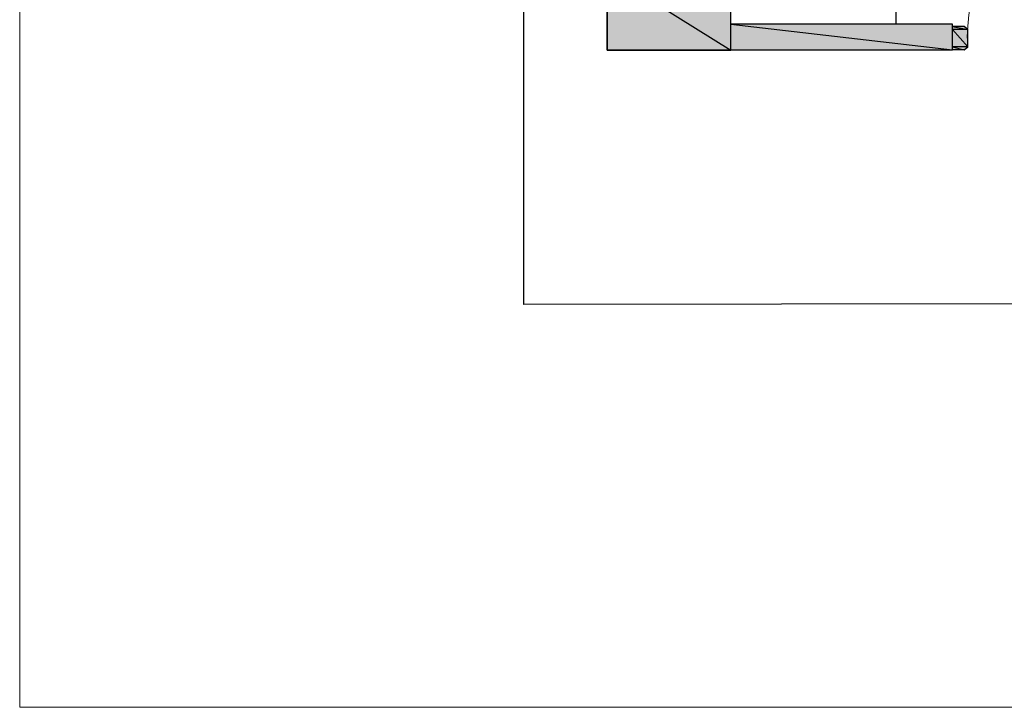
# Model space of a CAD drawing. Header units: millimetres. Extents: x 13115352 to 26511604, y 2875787 to 5794155.
# Tile 1 of 115: x 13115352 to 13121702, y 2875787 to 2880222. Entities that reach past the tile are written whole.
import ezdxf

# ---------------------------------------------------------------- set-up
doc = ezdxf.new("R2010")
doc.units = ezdxf.units.MM
doc.layers.get('0').update_dxf_attribs({"lineweight": 0})

msp = doc.modelspace()

# ---------------------------------------------------------------- hatches: boundary and pattern name
at = {"true_color": 0xdcdcdc}
h = msp.add_hatch(color=254, dxfattribs=at)
h.paths.add_polyline_path([(13119937.8, 2880525.9), (13119139.9, 2880524.5), (13119937.8, 2880026.5)])
h.paths.add_polyline_path([(13119139.9, 2880524.5), (13119937.8, 2880026.5), (13119139.9, 2880025.1)])
h = msp.add_hatch(color=254, dxfattribs=at)
h.paths.add_polyline_path([(13121367.2, 2880194.4), (13119937.8, 2880193), (13121367.2, 2880027.9)])
h.paths.add_polyline_path([(13119937.8, 2880193), (13121367.2, 2880027.9), (13119937.8, 2880026.5)])
h = msp.add_hatch(color=5)
h.paths.add_polyline_path([(13121443.3, 2880178.6), (13121367.2, 2880178.6), (13121466.2, 2880158.5)])
h.paths.add_polyline_path([(13121367.2, 2880178.6), (13121466.2, 2880158.5), (13121367.2, 2880158.5)])
h = msp.add_hatch(color=5)
h.paths.add_polyline_path([(13121466.2, 2880158.5), (13121367.2, 2880158.5), (13121466.2, 2880046.6)])
h.paths.add_polyline_path([(13121367.2, 2880158.5), (13121466.2, 2880046.6), (13121367.2, 2880046.6)])
h = msp.add_hatch(color=5)
h.paths.add_polyline_path([(13121466.2, 2880046.6), (13121367.2, 2880046.6), (13121443.3, 2880027.9)])
h.paths.add_polyline_path([(13121367.2, 2880046.6), (13121443.3, 2880027.9), (13121367.2, 2880027.9)])

# ---------------------------------------------------------------- linework, layer by layer
at = {"color": 7, "linetype": 'Continuous', "lineweight": 30}
msp.add_line((13119139.9, 2897072.2), (13119139.9, 2880025.1), dxfattribs=at)
at = {"color": 3, "ltscale": 0.25}
msp.add_lwpolyline([(13146216.5, 2900504.5), (13115351.5, 2900504.5), (13115351.5, 2875787), (13146216.5, 2875787)], close=True, dxfattribs=at)
at = {"color": 7, "linetype": 'Continuous', "lineweight": 25}
msp.add_lwpolyline([(13118603.2, 2897958.1), (13141864.7, 2897986.8), (13141864.7, 2878414.9), (13118603.2, 2878386.2)], close=True, dxfattribs=at)
at = {"color": 5, "linetype": 'Continuous', "lineweight": 9}
msp.add_lwpolyline([(13121720.2, 2880771.3), (13121688.7, 2880735.4), (13121660, 2880698.1), (13121632.7, 2880659.4), (13121606.9, 2880619.2), (13121582.5, 2880577.6), (13121560.9, 2880534.5), (13121540.9, 2880490), (13121522.2, 2880445.6), (13121507.8, 2880398.2), (13121493.5, 2880352.3), (13121482, 2880303.5), (13121473.4, 2880254.7), (13121467.7, 2880204.5), (13121463.4, 2880154.2), (13121461.9, 2880102.6)], dxfattribs=at)
at = {"color": 32, "linetype": 'Continuous', "lineweight": 25, "true_color": 0xb85c00}
msp.add_lwpolyline([(13119937.8, 2880193), (13119937.8, 2880573.3), (13121002.7, 2880574.7), (13121002.7, 2880194.4)], dxfattribs=at)
at = {"color": 7, "linetype": 'Continuous', "lineweight": 30}
for points in [[(13119937.8, 2880026.5), (13119937.8, 2880525.9), (13119139.9, 2880524.5)], [(13119937.8, 2880026.5), (13121367.2, 2880027.9), (13121367.2, 2880194.4), (13119937.8, 2880193)]]:
    msp.add_lwpolyline(points, dxfattribs=at)
at = {"color": 254, "linetype": 'Continuous', "lineweight": -2, "true_color": 0xdcdcdc}
for points in [[(13119937.8, 2880525.9), (13119139.9, 2880524.5), (13119937.8, 2880026.5)], [(13119139.9, 2880524.5), (13119937.8, 2880026.5), (13119139.9, 2880025.1)], [(13121367.2, 2880194.4), (13119937.8, 2880193), (13121367.2, 2880027.9)], [(13119937.8, 2880193), (13121367.2, 2880027.9), (13119937.8, 2880026.5)]]:
    msp.add_lwpolyline(points, close=True, dxfattribs=at)
at = {"color": 7, "linetype": 'Continuous', "lineweight": 30}
msp.add_lwpolyline([(13119937.8, 2880525.9), (13119139.9, 2880524.5), (13119139.9, 2880025.1), (13119937.8, 2880026.5)], close=True, dxfattribs=at)
at = {"color": 5, "linetype": 'Continuous', "lineweight": 25}
for points in [[(13121443.3, 2880178.6), (13121367.2, 2880178.6), (13121466.2, 2880158.5)], [(13121367.2, 2880178.6), (13121466.2, 2880158.5), (13121367.2, 2880158.5)], [(13121466.2, 2880158.5), (13121367.2, 2880158.5), (13121466.2, 2880046.6)], [(13121367.2, 2880158.5), (13121466.2, 2880046.6), (13121367.2, 2880046.6)], [(13121466.2, 2880046.6), (13121367.2, 2880046.6), (13121443.3, 2880027.9)], [(13121367.2, 2880046.6), (13121443.3, 2880027.9), (13121367.2, 2880027.9)]]:
    msp.add_lwpolyline(points, close=True, dxfattribs=at)
at = {"color": 5, "linetype": 'Continuous', "lineweight": -2}
for points in [[(13121443.3, 2880178.6), (13121367.2, 2880178.6), (13121466.2, 2880158.5)], [(13121367.2, 2880178.6), (13121466.2, 2880158.5), (13121367.2, 2880158.5)], [(13121466.2, 2880158.5), (13121367.2, 2880158.5), (13121466.2, 2880046.6)], [(13121367.2, 2880158.5), (13121466.2, 2880046.6), (13121367.2, 2880046.6)], [(13121466.2, 2880046.6), (13121367.2, 2880046.6), (13121443.3, 2880027.9)], [(13121367.2, 2880046.6), (13121443.3, 2880027.9), (13121367.2, 2880027.9)]]:
    msp.add_lwpolyline(points, close=True, dxfattribs=at)
at = {"color": 5, "linetype": 'Continuous', "lineweight": 9}
msp.add_lwpolyline([(13121443.3, 2880178.6), (13121367.2, 2880178.6), (13121367.2, 2880027.9), (13121443.3, 2880027.9), (13121466.2, 2880046.6), (13121466.2, 2880158.5)], close=True, dxfattribs=at)

doc.saveas('drawing.dxf')
